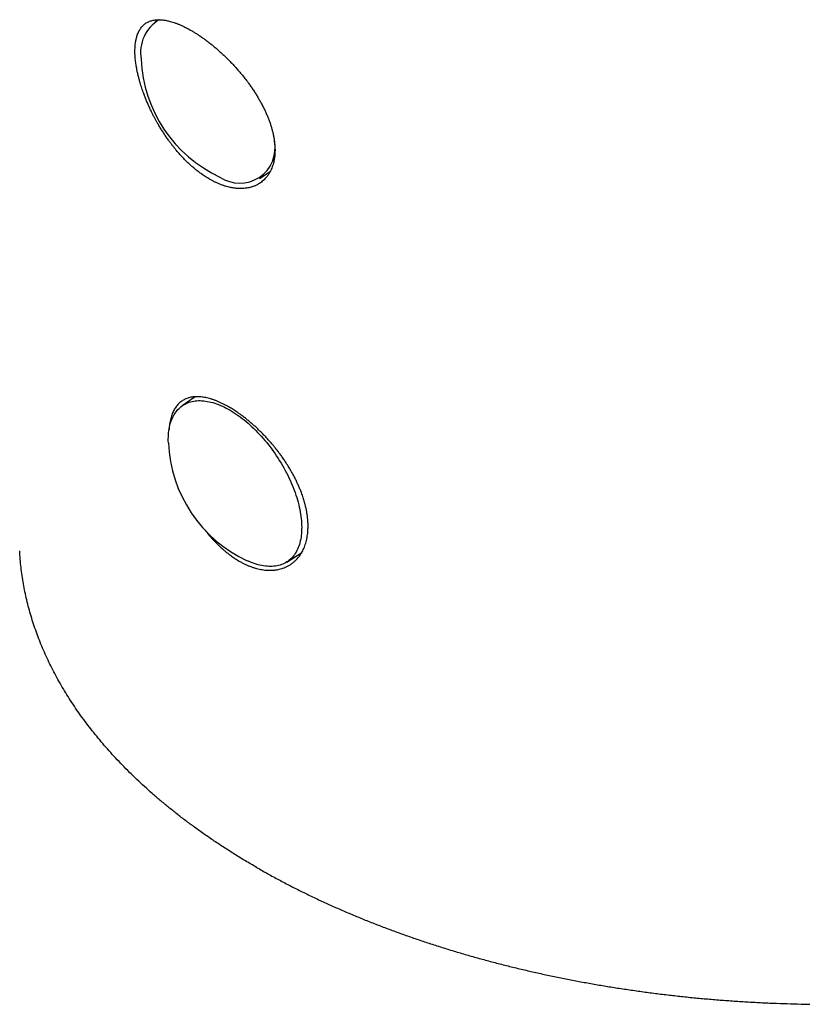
# Model space of a CAD drawing. Header units: millimetres. Extents: x 8 to 558, y 12 to 395.
# Tile 16 of 208: x 493 to 521, y 84 to 120. Entities that reach past the tile are written whole.
import ezdxf

# ---------------------------------------------------------------- set-up
doc = ezdxf.new("R2010")
doc.units = ezdxf.units.MM

msp = doc.modelspace()

# ---------------------------------------------------------------- linework, layer by layer
at = {"color": 7, "linetype": 'Continuous', "lineweight": 30}
for p, q in [((497.778, 120.01), (497.653, 119.923)), ((501.485, 114.187), (501.873, 114.435)), ((499.122, 106.176), (498.651, 105.847)), ((502.483, 100.111), (503.03, 100.461))]:
    msp.add_line(p, q, dxfattribs=at)
at = {"color": 7, "linetype": 'Continuous', "lineweight": 30, "flags": 128}
msp.add_lwpolyline([(498.14, 104.486), (498.138, 104.556), (498.138, 104.633), (498.14, 104.709), (498.144, 104.783), (498.15, 104.855), (498.158, 104.926), (498.169, 104.995), (498.181, 105.062), (498.196, 105.128), (498.213, 105.191), (498.232, 105.253), (498.253, 105.312), (498.276, 105.37), (498.302, 105.425), (498.329, 105.478), (498.358, 105.529), (498.389, 105.578), (498.422, 105.625), (498.458, 105.669), (498.494, 105.711), (498.533, 105.75), (498.574, 105.787), (498.616, 105.821), (498.66, 105.853), (498.706, 105.883), (498.754, 105.909), (498.803, 105.934), (498.854, 105.955), (498.906, 105.974), (498.96, 105.991), (499.015, 106.004), (499.072, 106.015), (499.129, 106.024), (499.189, 106.029), (499.249, 106.032), (499.311, 106.033), (499.374, 106.03), (499.437, 106.025), (499.502, 106.017), (499.568, 106.007), (499.635, 105.993), (499.702, 105.978), (499.771, 105.959), (499.84, 105.938), (499.909, 105.914), (499.98, 105.888), (500.051, 105.859), (500.122, 105.827), (500.194, 105.794), (500.266, 105.757), (500.338, 105.718), (500.411, 105.677), (500.483, 105.633), (500.556, 105.587), (500.629, 105.539), (500.702, 105.488), (500.775, 105.435), (500.847, 105.38), (500.919, 105.323), (500.991, 105.264), (501.063, 105.203), (501.134, 105.14), (501.205, 105.075), (501.275, 105.008), (501.345, 104.939), (501.414, 104.869), (501.482, 104.796), (501.549, 104.723), (501.616, 104.647), (501.681, 104.571), (501.746, 104.493), (501.809, 104.413), (501.872, 104.333), (501.933, 104.251), (501.993, 104.168), (502.052, 104.084), (502.11, 103.999), (502.166, 103.913), (502.221, 103.826), (502.274, 103.738), (502.326, 103.65), (502.377, 103.562), (502.425, 103.472), (502.473, 103.383), (502.518, 103.293), (502.562, 103.202), (502.604, 103.112), (502.644, 103.021), (502.682, 102.931), (502.719, 102.84), (502.753, 102.75), (502.786, 102.66), (502.817, 102.57), (502.846, 102.48), (502.872, 102.391), (502.897, 102.303), (502.92, 102.215), (502.94, 102.127), (502.959, 102.041), (502.975, 101.955), (502.99, 101.871), (503.002, 101.787), (503.012, 101.704), (503.02, 101.623), (503.025, 101.542), (503.029, 101.463), (503.03, 101.386), (503.029, 101.309), (503.026, 101.235), (503.021, 101.161), (503.014, 101.09), (503.005, 101.02), (502.993, 100.952), (502.979, 100.885), (502.963, 100.821), (502.945, 100.758), (502.925, 100.698), (502.903, 100.639), (502.879, 100.583), (502.853, 100.528), (502.824, 100.476), (502.794, 100.426), (502.762, 100.379), (502.728, 100.333), (502.692, 100.29), (502.654, 100.25), (502.614, 100.212), (502.573, 100.176), (502.529, 100.143), (502.484, 100.112), (502.438, 100.084), (502.389, 100.059), (502.339, 100.036), (502.288, 100.015), (502.235, 99.998), (502.18, 99.983), (502.125, 99.97), (502.067, 99.961), (502.009, 99.954), (501.949, 99.949), (501.888, 99.948), (501.826, 99.949), (501.762, 99.953), (501.698, 99.959), (501.633, 99.968), (501.566, 99.98), (501.499, 99.995), (501.431, 100.012), (501.363, 100.032), (501.293, 100.054), (501.223, 100.079), (501.153, 100.107), (501.081, 100.137), (501.031, 100.16)], dxfattribs=at)
at = {"color": 7, "linetype": 'Continuous', "lineweight": 30}
for centre, radius, start, end in [((498.528, 118.803), 1.407, 120.9021, 189.8377), ((502.137, 118.771), 5, 182.3936, 245.1057), ((500.762, 115.302), 1.292, 235.6113, 11.1837), ((503.136, 104.695), 5, 182.3936, 245.1057)]:
    msp.add_arc(centre, radius, start, end, dxfattribs=at)
for points, knots in [([(499.65, 114.161), (499.624, 114.176), (499.571, 114.207), (499.492, 114.257), (499.413, 114.31), (499.325, 114.372), (499.228, 114.444), (499.122, 114.529), (499.017, 114.618), (498.912, 114.712), (498.81, 114.81), (498.709, 114.911), (498.612, 115.015), (498.515, 115.123), (498.428, 115.225), (498.35, 115.321), (498.28, 115.409), (498.212, 115.499), (498.137, 115.602), (498.057, 115.715), (497.972, 115.841), (497.892, 115.967), (497.813, 116.096), (497.743, 116.215), (497.682, 116.326), (497.628, 116.426), (497.575, 116.527), (497.518, 116.641), (497.459, 116.764), (497.399, 116.899), (497.342, 117.032), (497.288, 117.165), (497.242, 117.287), (497.202, 117.397), (497.168, 117.497), (497.136, 117.596), (497.102, 117.706), (497.069, 117.825), (497.037, 117.951), (497.009, 118.073), (496.984, 118.194), (496.965, 118.303), (496.95, 118.4), (496.938, 118.487), (496.929, 118.572), (496.922, 118.665), (496.917, 118.764), (496.915, 118.867), (496.917, 118.966), (496.924, 119.061), (496.933, 119.145), (496.944, 119.219), (496.956, 119.283), (496.971, 119.345), (496.99, 119.412), (497.014, 119.481), (497.043, 119.551), (497.077, 119.617), (497.114, 119.677), (497.152, 119.729), (497.189, 119.772), (497.225, 119.808), (497.263, 119.841), (497.308, 119.875), (497.36, 119.908), (497.421, 119.939), (497.484, 119.964), (497.551, 119.983), (497.622, 119.998), (497.696, 120.007), (497.775, 120.011), (497.857, 120.01), (497.935, 120.003), (498.007, 119.993), (498.072, 119.982), (498.139, 119.968), (498.215, 119.948), (498.301, 119.923), (498.398, 119.89), (498.499, 119.852), (498.602, 119.808), (498.716, 119.755), (498.843, 119.691), (498.936, 119.639), (498.983, 119.612)], [0, 0, 0, 0, 0.009857, 0.019713, 0.029608, 0.039503, 0.052868, 0.066256, 0.079814, 0.093397, 0.10703, 0.120218, 0.133406, 0.146686, 0.159966, 0.170058, 0.180151, 0.190284, 0.200417, 0.214047, 0.227263, 0.24048, 0.253789, 0.267098, 0.277214, 0.287329, 0.297485, 0.307642, 0.321304, 0.334505, 0.347705, 0.360999, 0.374293, 0.384397, 0.394502, 0.404649, 0.414795, 0.428445, 0.441571, 0.454698, 0.467916, 0.481135, 0.491181, 0.501227, 0.511314, 0.521401, 0.53497, 0.548092, 0.561215, 0.574428, 0.587641, 0.597681, 0.607721, 0.617801, 0.62788, 0.641436, 0.654678, 0.667921, 0.681254, 0.694588, 0.704719, 0.71485, 0.725021, 0.735193, 0.748873, 0.762162, 0.775497, 0.788855, 0.802382, 0.815934, 0.829659, 0.84341, 0.857213, 0.867133, 0.877054, 0.887014, 0.896974, 0.910431, 0.923912, 0.93757, 0.951253, 0.964989, 0.982467, 1, 1, 1, 1]), ([(498.983, 119.612), (499.018, 119.592), (499.088, 119.551), (499.194, 119.484), (499.301, 119.413), (499.41, 119.338), (499.52, 119.258), (499.631, 119.174), (499.742, 119.086), (499.864, 118.985), (499.997, 118.87), (500.139, 118.74), (500.269, 118.616), (500.385, 118.499), (500.489, 118.39), (500.592, 118.279), (500.704, 118.153), (500.823, 118.012), (500.948, 117.856), (501.059, 117.71), (501.156, 117.575), (501.241, 117.451), (501.324, 117.325), (501.402, 117.2), (501.476, 117.074), (501.545, 116.949), (501.612, 116.823), (501.674, 116.696), (501.732, 116.568), (501.786, 116.44), (501.836, 116.312), (501.881, 116.186), (501.919, 116.062), (501.953, 115.942), (501.982, 115.822), (502.006, 115.703), (502.026, 115.585), (502.04, 115.468), (502.049, 115.353), (502.053, 115.23), (502.049, 115.1), (502.037, 114.965), (502.018, 114.846), (501.993, 114.741), (501.966, 114.65), (501.934, 114.562), (501.894, 114.471), (501.843, 114.376), (501.78, 114.281), (501.715, 114.202), (501.65, 114.135), (501.587, 114.079), (501.519, 114.028), (501.441, 113.977), (501.35, 113.929), (501.245, 113.887), (501.144, 113.856), (501.047, 113.836), (500.957, 113.822), (500.863, 113.815), (500.758, 113.813), (500.639, 113.82), (500.507, 113.837), (500.383, 113.861), (500.268, 113.891), (500.162, 113.925), (500.055, 113.964), (499.951, 114.007), (499.848, 114.054), (499.749, 114.105), (499.683, 114.142), (499.65, 114.161)], [0, 0, 0, 0, 0.0130481, 0.0261019, 0.0391501, 0.0524087, 0.0656674, 0.07912, 0.0925725, 0.1060871, 0.1235677, 0.1410616, 0.1585423, 0.171898, 0.1852597, 0.1986154, 0.2121154, 0.2297759, 0.2474499, 0.2651105, 0.278603, 0.2921015, 0.305594, 0.3192325, 0.3325184, 0.3458618, 0.3592053, 0.3727413, 0.3862774, 0.4000112, 0.413745, 0.4275428, 0.4408154, 0.4540937, 0.4673662, 0.4808547, 0.4943433, 0.5080318, 0.5217204, 0.5354737, 0.5530719, 0.5706838, 0.588282, 0.6017344, 0.6151928, 0.6286452, 0.6422475, 0.6597835, 0.6773329, 0.6948689, 0.7082694, 0.7216758, 0.7350763, 0.7486235, 0.7662454, 0.783881, 0.8015029, 0.8149696, 0.8284423, 0.8419089, 0.8555236, 0.8732086, 0.8909074, 0.9085924, 0.9221102, 0.9356342, 0.949152, 0.9628203, 0.975212, 0.9876084, 1, 1, 1, 1]), ([(500.368, 105.795), (500.333, 105.814), (500.263, 105.854), (500.159, 105.908), (500.057, 105.957), (499.954, 106.002), (499.853, 106.043), (499.752, 106.078), (499.653, 106.109), (499.557, 106.133), (499.464, 106.152), (499.375, 106.166), (499.287, 106.175), (499.202, 106.179), (499.119, 106.177), (499.038, 106.169), (498.96, 106.156), (498.886, 106.138), (498.815, 106.114), (498.748, 106.085), (498.684, 106.051), (498.623, 106.011), (498.566, 105.965), (498.511, 105.914), (498.461, 105.858), (498.414, 105.796), (498.371, 105.73), (498.333, 105.66), (498.298, 105.585), (498.267, 105.505), (498.239, 105.419), (498.215, 105.328), (498.195, 105.232), (498.18, 105.133), (498.17, 105.044), (498.166, 104.988), (498.165, 104.966)], [0, 0, 0, 0, 0.02914, 0.058331, 0.087674, 0.117069, 0.147052, 0.17709, 0.207294, 0.237554, 0.266694, 0.295884, 0.325463, 0.355041, 0.384829, 0.414617, 0.444808, 0.475054, 0.504322, 0.53364, 0.563349, 0.593058, 0.622978, 0.652898, 0.683224, 0.713606, 0.742945, 0.772335, 0.801879, 0.831475, 0.861667, 0.891914, 0.922331, 0.952805, 0.98199, 1, 1, 1, 1]), ([(500.739, 100.145), (500.774, 100.126), (500.844, 100.086), (500.949, 100.034), (501.055, 99.986), (501.161, 99.943), (501.267, 99.906), (501.374, 99.875), (501.48, 99.849), (501.583, 99.83), (501.685, 99.816), (501.795, 99.808), (501.914, 99.806), (502.041, 99.815), (502.155, 99.833), (502.255, 99.857), (502.342, 99.884), (502.426, 99.916), (502.515, 99.958), (502.609, 100.012), (502.705, 100.08), (502.788, 100.152), (502.859, 100.224), (502.918, 100.293), (502.973, 100.367), (503.022, 100.444), (503.068, 100.526), (503.109, 100.613), (503.146, 100.705), (503.178, 100.802), (503.205, 100.903), (503.227, 101.006), (503.244, 101.111), (503.257, 101.231), (503.264, 101.367), (503.263, 101.522), (503.254, 101.668), (503.238, 101.804), (503.219, 101.928), (503.196, 102.052), (503.165, 102.19), (503.123, 102.344), (503.07, 102.515), (503.013, 102.674), (502.955, 102.82), (502.898, 102.95), (502.838, 103.079), (502.768, 103.222), (502.684, 103.379), (502.585, 103.55), (502.488, 103.705), (502.396, 103.846), (502.309, 103.971), (502.22, 104.093), (502.119, 104.226), (502.004, 104.37), (501.873, 104.524), (501.749, 104.662), (501.633, 104.784), (501.528, 104.891), (501.422, 104.993), (501.317, 105.091), (501.21, 105.186), (501.102, 105.278), (500.992, 105.367), (500.881, 105.453), (500.77, 105.535), (500.647, 105.621), (500.512, 105.709), (500.416, 105.766), (500.368, 105.795)], [0, 0, 0, 0, 0.013109, 0.026219, 0.03942, 0.052621, 0.066111, 0.079601, 0.09319, 0.106779, 0.119889, 0.132998, 0.150782, 0.168579, 0.186363, 0.199945, 0.213527, 0.226704, 0.239882, 0.257759, 0.275649, 0.293526, 0.307179, 0.320833, 0.334059, 0.347284, 0.360602, 0.37392, 0.387531, 0.401141, 0.414853, 0.428565, 0.441722, 0.45488, 0.472734, 0.490603, 0.508458, 0.5221, 0.535742, 0.548823, 0.561904, 0.579651, 0.597412, 0.615159, 0.628714, 0.64227, 0.655381, 0.668492, 0.686277, 0.704076, 0.721861, 0.735444, 0.749026, 0.762222, 0.775417, 0.793319, 0.811235, 0.829137, 0.842812, 0.856487, 0.86969, 0.882892, 0.896187, 0.909482, 0.923069, 0.936656, 0.950345, 0.964034, 0.981988, 1, 1, 1, 1]), ([(499.49, 101.274), (499.509, 101.25), (499.559, 101.186), (499.641, 101.088), (499.736, 100.979), (499.833, 100.875), (499.931, 100.774), (500.032, 100.676), (500.135, 100.583), (500.24, 100.494), (500.346, 100.409), (500.465, 100.32), (500.596, 100.231), (500.691, 100.174), (500.739, 100.145)], [0, 0, 0, 0, 0.0496927, 0.1326294, 0.2124817, 0.2924723, 0.3735487, 0.4546251, 0.5362897, 0.6179543, 0.7007518, 0.7837052, 0.8916789, 1, 1, 1, 1]), ([(501.376, 88.906), (501.242, 88.984), (500.973, 89.141), (500.581, 89.381), (500.198, 89.625), (499.823, 89.872), (499.458, 90.123), (499.109, 90.372), (498.775, 90.619), (498.456, 90.865), (498.146, 91.113), (497.843, 91.364), (497.549, 91.617), (497.264, 91.873), (496.986, 92.132), (496.717, 92.393), (496.457, 92.656), (496.206, 92.92), (495.965, 93.185), (495.734, 93.45), (495.511, 93.717), (495.295, 93.988), (495.086, 94.262), (494.885, 94.54), (494.692, 94.82), (494.507, 95.101), (494.333, 95.382), (494.168, 95.663), (494.012, 95.944), (493.865, 96.226), (493.725, 96.512), (493.593, 96.801), (493.469, 97.093), (493.354, 97.386), (493.248, 97.68), (493.15, 97.976), (493.062, 98.272), (492.983, 98.569), (492.912, 98.866), (492.851, 99.165), (492.799, 99.463), (492.755, 99.763), (492.722, 100.061), (492.7, 100.312), (492.692, 100.464), (492.69, 100.517)], [0, 0, 0, 0, 0.0255574, 0.0510402, 0.0764521, 0.1017967, 0.1270775, 0.152298, 0.176025, 0.199704, 0.2233375, 0.246928, 0.270478, 0.2939898, 0.3174658, 0.340908, 0.3643188, 0.3877001, 0.4106371, 0.4335496, 0.4564393, 0.4793081, 0.5025727, 0.5258192, 0.5490492, 0.5722643, 0.5954664, 0.6182429, 0.6410098, 0.6637686, 0.6865208, 0.709732, 0.7329394, 0.7561445, 0.7793488, 0.8025539, 0.8257612, 0.8489724, 0.8721382, 0.8953109, 0.9184921, 0.9416832, 0.9648859, 0.9876872, 1, 1, 1, 1]), ([(501.376, 88.906), (501.512, 88.828), (501.784, 88.673), (502.2, 88.447), (502.622, 88.225), (503.05, 88.009), (503.484, 87.798), (503.916, 87.597), (504.345, 87.404), (504.77, 87.22), (505.2, 87.041), (505.634, 86.866), (506.073, 86.697), (506.517, 86.532), (506.965, 86.371), (507.417, 86.216), (507.873, 86.066), (508.331, 85.921), (508.789, 85.782), (509.248, 85.649), (509.711, 85.52), (510.18, 85.395), (510.655, 85.275), (511.136, 85.158), (511.62, 85.047), (512.108, 84.94), (512.595, 84.84), (513.082, 84.744), (513.568, 84.654), (514.058, 84.569), (514.552, 84.489), (515.052, 84.413), (515.558, 84.341), (516.066, 84.274), (516.576, 84.213), (517.087, 84.157), (517.601, 84.106), (518.115, 84.06), (518.631, 84.02), (519.147, 83.984), (519.665, 83.954), (520.183, 83.929), (520.7, 83.909), (521.214, 83.895), (521.726, 83.886), (522.238, 83.882), (522.754, 83.883), (523.274, 83.889), (523.798, 83.901), (524.322, 83.918), (524.846, 83.94), (525.369, 83.968), (525.893, 84.001), (526.416, 84.04), (526.938, 84.084), (527.46, 84.133), (527.981, 84.188), (528.501, 84.249), (529.021, 84.315), (529.539, 84.386), (530.073, 84.465), (530.623, 84.554), (531.188, 84.651), (531.751, 84.756), (532.312, 84.867), (532.683, 84.946), (532.869, 84.986)], [0, 0, 0, 0, 0.016843, 0.033636, 0.050383, 0.067086, 0.083746, 0.100367, 0.116003, 0.131608, 0.147183, 0.162729, 0.178249, 0.193744, 0.209215, 0.224664, 0.240092, 0.255501, 0.270616, 0.285716, 0.300801, 0.315872, 0.331203, 0.346523, 0.361832, 0.377131, 0.392422, 0.407432, 0.422436, 0.437434, 0.452428, 0.467725, 0.483019, 0.498311, 0.513603, 0.528896, 0.54419, 0.559486, 0.574753, 0.590024, 0.605301, 0.620584, 0.635875, 0.650902, 0.665937, 0.680984, 0.696042, 0.71142, 0.726813, 0.742221, 0.757647, 0.77309, 0.788553, 0.804038, 0.819544, 0.835075, 0.850631, 0.866214, 0.881825, 0.897467, 0.913141, 0.930421, 0.947745, 0.965114, 0.982531, 1, 1, 1, 1])]:
    msp.add_open_spline(points, degree=3, knots=knots, dxfattribs=at)

doc.saveas('drawing.dxf')
